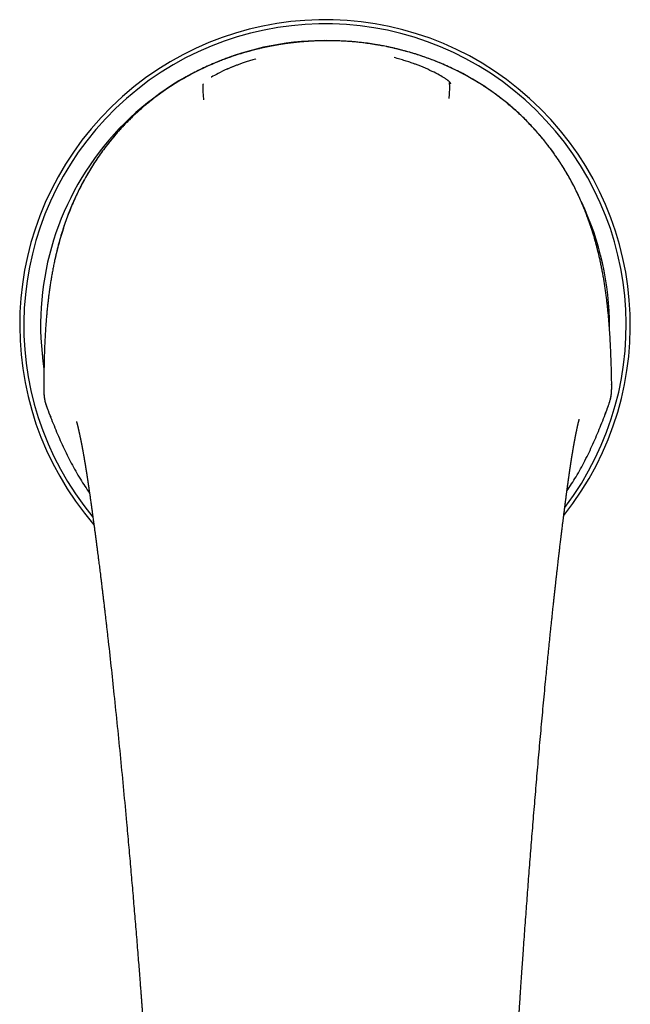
# Model space of a CAD drawing. Header units: millimetres. Extents: x 8 to 722, y 12 to 747.
# Tile 2 of 36: x 292 to 346, y 306 to 392. Entities that reach past the tile are written whole.
import ezdxf

# ---------------------------------------------------------------- set-up
doc = ezdxf.new("R2010")
doc.units = ezdxf.units.MM

msp = doc.modelspace()

# ---------------------------------------------------------------- linework, layer by layer
at = {"color": 7, "linetype": 'Continuous', "lineweight": 30}
for p, q in [((295.4, 371.251), (295.4, 371.251)), ((343.342, 371.49), (343.338, 371.489)), ((294.66, 366.048), (294.66, 366.041)), ((294.45, 360.617), (294.444, 360.161)), ((344.408, 360.41), (344.397, 360.866)), ((344.408, 360.41), (344.407, 360.416)), ((344.41, 360.324), (344.408, 360.416)), ((294.444, 360.167), (294.443, 360.076)), ((294.445, 360.167), (294.444, 360.161)), ((294.823, 358.045), (294.896, 357.856)), ((294.823, 358.045), (294.823, 358.045)), ((294.899, 357.858), (295.055, 357.458)), ((343.822, 357.696), (343.976, 358.102)), ((343.98, 358.101), (344.05, 358.29))]:
    msp.add_line(p, q, dxfattribs=at)
at = {"color": 7, "linetype": 'Continuous', "lineweight": 30, "flags": 128}
msp.add_lwpolyline([(320.383, 390.563), (319.813, 390.584), (319.285, 390.592)], dxfattribs=at)
at = {"color": 7, "linetype": 'Continuous', "lineweight": 30}
for radius, start, end in [(26.861, 321.45449, 220.81102), (26.5, 322.76023, 219.58996), (25.022, 90.0651, 188.83861), (25.022, 359.60509, 25.65614)]:
    msp.add_arc((319.186, 365.569), radius, start, end, dxfattribs=at)
for points, knots in [([(319.275, 390.583), (318.809, 390.574), (317.879, 390.556), (316.491, 390.436), (315.117, 390.247), (313.757, 389.984), (312.41, 389.646), (311.082, 389.235), (309.778, 388.753), (308.503, 388.198), (307.264, 387.573), (306.061, 386.876), (304.899, 386.107), (303.783, 385.268), (302.721, 384.365), (301.72, 383.402), (300.783, 382.382), (299.91, 381.307), (299.1, 380.178), (298.356, 379), (297.682, 377.78), (297.083, 376.525), (296.557, 375.243), (296.102, 373.935), (295.71, 372.605), (295.504, 371.703), (295.4, 371.251)], [0, 0, 0, 0, 0.041967, 0.083678, 0.125236, 0.166746, 0.208316, 0.250052, 0.291795, 0.333435, 0.375037, 0.416672, 0.45842, 0.500366, 0.542218, 0.583809, 0.625276, 0.666752, 0.708367, 0.750245, 0.792106, 0.833732, 0.875243, 0.916738, 0.958301, 1, 1, 1, 1]), ([(319.042, 390.576), (318.974, 390.575), (318.762, 390.573), (318.413, 390.562), (317.998, 390.544), (317.594, 390.519), (317.203, 390.49), (316.83, 390.456), (316.475, 390.419), (316.138, 390.379), (315.811, 390.336), (315.494, 390.29), (315.176, 390.241), (314.857, 390.186), (314.539, 390.128), (314.234, 390.068), (313.94, 390.007), (313.659, 389.945), (313.39, 389.883), (313.133, 389.82), (312.896, 389.76), (312.678, 389.702), (312.478, 389.648), (312.288, 389.594), (312.107, 389.542), (311.879, 389.474), (311.6, 389.388), (311.246, 389.274), (310.871, 389.146), (310.475, 389.004), (310.047, 388.842), (309.588, 388.659), (309.099, 388.451), (308.61, 388.232), (308.125, 388), (307.642, 387.756), (307.165, 387.502), (306.707, 387.244), (306.268, 386.984), (305.846, 386.722), (305.429, 386.451), (305.018, 386.171), (304.612, 385.881), (304.2, 385.574), (303.782, 385.247), (303.361, 384.902), (302.949, 384.547), (302.546, 384.184), (302.154, 383.812), (301.771, 383.431), (301.409, 383.054), (301.071, 382.684), (300.756, 382.325), (300.454, 381.967), (300.165, 381.61), (299.889, 381.253), (299.65, 380.932), (299.444, 380.646), (299.269, 380.396), (299.121, 380.179), (298.995, 379.99), (298.887, 379.826), (298.774, 379.649), (298.654, 379.459), (298.528, 379.254), (298.396, 379.036), (298.26, 378.804), (298.12, 378.559), (297.977, 378.301), (297.831, 378.029), (297.691, 377.761), (297.558, 377.498), (297.432, 377.241), (297.305, 376.974), (297.177, 376.697), (297.05, 376.411), (296.925, 376.12), (296.802, 375.826), (296.683, 375.528), (296.565, 375.221), (296.447, 374.905), (296.332, 374.579), (296.217, 374.244), (296.105, 373.9), (295.995, 373.546), (295.888, 373.182), (295.783, 372.811), (295.682, 372.433), (295.586, 372.047), (295.507, 371.717), (295.462, 371.515), (295.447, 371.446)], [0, 0, 0, 0, 0.006275, 0.019259, 0.031888, 0.044167, 0.0561, 0.06769, 0.078308, 0.088627, 0.098649, 0.108377, 0.117812, 0.127998, 0.137824, 0.14729, 0.156398, 0.165148, 0.173542, 0.18158, 0.189261, 0.195842, 0.202136, 0.208145, 0.213868, 0.219311, 0.229859, 0.240479, 0.253203, 0.265995, 0.278856, 0.294898, 0.31105, 0.327317, 0.3437, 0.360126, 0.376553, 0.392986, 0.408058, 0.423142, 0.438243, 0.453364, 0.468508, 0.483683, 0.500274, 0.516841, 0.533356, 0.549829, 0.566268, 0.58268, 0.599064, 0.613865, 0.62838, 0.642616, 0.656577, 0.670268, 0.683693, 0.6931, 0.702374, 0.711516, 0.717091, 0.723066, 0.729444, 0.736224, 0.743562, 0.751324, 0.7595, 0.768076, 0.77705, 0.786424, 0.796195, 0.804622, 0.813325, 0.822304, 0.831558, 0.841089, 0.850896, 0.860398, 0.870149, 0.880148, 0.890398, 0.900899, 0.911653, 0.922662, 0.933928, 0.945451, 0.957235, 0.969063, 0.981147, 0.993487, 1, 1, 1, 1]), ([(343.342, 371.49), (343.249, 371.876), (343.066, 372.649), (342.73, 373.791), (342.349, 374.917), (341.917, 376.025), (341.432, 377.112), (340.894, 378.177), (340.3, 379.216), (339.654, 380.223), (338.96, 381.195), (338.219, 382.127), (337.432, 383.018), (336.599, 383.867), (335.721, 384.674), (334.748, 385.476), (333.678, 386.262), (332.512, 387.016), (331.306, 387.699), (330.063, 388.31), (328.784, 388.85), (327.473, 389.319), (326.139, 389.717), (324.788, 390.041), (323.426, 390.291), (322.052, 390.465), (320.667, 390.57), (319.74, 390.579), (319.275, 390.583)], [0, 0, 0, 0, 0.035767, 0.071455, 0.107093, 0.14272, 0.178385, 0.214144, 0.250065, 0.286011, 0.321794, 0.357472, 0.393104, 0.428753, 0.464481, 0.500354, 0.542201, 0.583813, 0.625309, 0.6668, 0.708393, 0.750187, 0.792018, 0.833612, 0.875088, 0.916567, 0.958166, 1, 1, 1, 1]), ([(343.338, 371.489), (343.314, 371.595), (343.266, 371.804), (343.192, 372.109), (343.117, 372.402), (343.043, 372.683), (342.969, 372.949), (342.897, 373.201), (342.827, 373.44), (342.758, 373.667), (342.689, 373.883), (342.623, 374.089), (342.558, 374.284), (342.496, 374.467), (342.436, 374.638), (342.38, 374.798), (342.326, 374.945), (342.24, 375.178), (342.117, 375.501), (341.949, 375.918), (341.772, 376.337), (341.572, 376.786), (341.349, 377.261), (341.1, 377.759), (340.84, 378.252), (340.568, 378.74), (340.284, 379.221), (339.992, 379.689), (339.695, 380.142), (339.393, 380.581), (339.082, 381.012), (338.761, 381.436), (338.431, 381.852), (338.091, 382.26), (337.743, 382.66), (337.379, 383.058), (337, 383.454), (336.605, 383.846), (336.2, 384.228), (335.786, 384.601), (335.362, 384.964), (334.935, 385.312), (334.506, 385.644), (334.077, 385.961), (333.641, 386.268), (333.2, 386.565), (332.752, 386.851), (332.298, 387.126), (331.838, 387.391), (331.365, 387.65), (330.879, 387.902), (330.379, 388.146), (329.874, 388.379), (329.363, 388.6), (328.847, 388.809), (328.314, 389.012), (327.763, 389.207), (327.194, 389.394), (326.622, 389.567), (326.138, 389.702), (325.746, 389.803), (325.449, 389.876), (325.158, 389.944), (324.873, 390.007), (324.595, 390.065), (324.369, 390.109), (324.194, 390.142), (324.068, 390.166), (323.941, 390.188), (323.809, 390.211), (323.667, 390.235), (323.511, 390.26), (323.348, 390.286), (323.177, 390.311), (323, 390.336), (322.811, 390.362), (322.612, 390.387), (322.4, 390.412), (322.178, 390.436), (321.944, 390.46), (321.699, 390.482), (321.442, 390.503), (321.174, 390.522), (320.894, 390.539), (320.608, 390.554), (320.317, 390.565), (320.021, 390.573), (319.715, 390.578), (319.465, 390.58), (319.317, 390.579), (319.275, 390.579)], [0, 0, 0, 0, 0.009811, 0.01925, 0.028318, 0.037016, 0.045345, 0.053167, 0.060634, 0.067748, 0.074509, 0.081044, 0.087212, 0.093015, 0.098451, 0.103522, 0.108227, 0.112573, 0.125866, 0.139341, 0.152999, 0.166845, 0.183521, 0.200225, 0.216946, 0.233692, 0.250476, 0.267272, 0.283271, 0.29924, 0.315189, 0.331125, 0.347055, 0.362983, 0.378906, 0.394827, 0.411506, 0.428195, 0.444894, 0.461609, 0.478347, 0.495115, 0.511156, 0.527169, 0.543147, 0.559099, 0.575033, 0.590958, 0.606879, 0.622801, 0.639475, 0.65615, 0.672832, 0.689526, 0.706234, 0.722963, 0.740878, 0.75884, 0.776782, 0.794678, 0.804033, 0.813227, 0.822195, 0.830938, 0.839457, 0.847754, 0.851658, 0.855511, 0.859314, 0.863244, 0.867568, 0.872289, 0.877406, 0.882446, 0.88782, 0.893528, 0.89957, 0.905948, 0.912662, 0.919712, 0.927101, 0.934829, 0.942897, 0.951308, 0.960063, 0.968635, 0.977517, 0.986712, 0.996221, 1, 1, 1, 1]), ([(313.112, 388.985), (313.098, 388.981), (313.011, 388.957), (312.854, 388.91), (312.645, 388.845), (312.447, 388.782), (312.258, 388.72), (312.08, 388.659), (311.913, 388.601), (311.757, 388.545), (311.611, 388.492), (311.477, 388.442), (311.353, 388.395), (311.24, 388.352), (311.136, 388.311), (311.038, 388.272), (310.943, 388.234), (310.836, 388.189), (310.728, 388.144), (310.652, 388.111), (310.619, 388.097)], [0, 0, 0, 0, 0.015899, 0.098936, 0.17881, 0.255327, 0.328335, 0.397717, 0.463392, 0.525306, 0.583425, 0.637735, 0.688232, 0.734923, 0.777822, 0.818687, 0.858989, 0.898738, 0.957087, 1, 1, 1, 1]), ([(327.099, 388.525), (327.094, 388.527), (327.015, 388.557), (326.868, 388.609), (326.657, 388.682), (326.448, 388.752), (326.229, 388.822), (326.002, 388.892), (325.766, 388.961), (325.521, 389.03), (325.353, 389.074), (325.269, 389.097)], [0, 0, 0, 0, 0.009102, 0.1353523, 0.2473604, 0.3629857, 0.4823522, 0.6055941, 0.7328523, 0.8642721, 1, 1, 1, 1]), ([(310.634, 388.101), (310.608, 388.09), (310.292, 387.962), (309.789, 387.71), (309.324, 387.463), (309.177, 387.369), (309.167, 387.362)], [0, 0, 0, 0, 0.043039, 0.503828, 0.965227, 1, 1, 1, 1]), ([(329.818, 387.21), (329.812, 387.214), (329.717, 387.284), (329.407, 387.475), (328.814, 387.798), (328.037, 388.155), (327.445, 388.407), (327.112, 388.52), (327.09, 388.528)], [0, 0, 0, 0, 0.015616, 0.256013, 0.496724, 0.738811, 0.982839, 1, 1, 1, 1]), ([(330.256, 386.786), (330.256, 386.787), (330.253, 386.795), (330.247, 386.808), (330.238, 386.825), (330.231, 386.839), (330.224, 386.85), (330.217, 386.863), (330.207, 386.877), (330.194, 386.895), (330.177, 386.916), (330.158, 386.938), (330.137, 386.961), (330.116, 386.981), (330.093, 387.003), (330.066, 387.027), (330.033, 387.055), (329.996, 387.085), (329.955, 387.117), (329.918, 387.144), (329.886, 387.167), (329.868, 387.18), (329.858, 387.187), (329.857, 387.188)], [0, 0, 0, 0, 0.005473, 0.038685, 0.067814, 0.092859, 0.113826, 0.132476, 0.17085, 0.214992, 0.264897, 0.33228, 0.394389, 0.451383, 0.506308, 0.583382, 0.660193, 0.740561, 0.82439, 0.907926, 0.949914, 0.991546, 1, 1, 1, 1]), ([(308.457, 386.785), (308.455, 386.772), (308.45, 386.746), (308.439, 386.648), (308.431, 386.511), (308.429, 386.336), (308.44, 386.128), (308.457, 385.898), (308.477, 385.652), (308.486, 385.478), (308.491, 385.392)], [0, 0, 0, 0, 0.125519, 0.251921, 0.378719, 0.505253, 0.630846, 0.755386, 0.878676, 1, 1, 1, 1]), ([(330.11, 385.5), (330.117, 385.585), (330.131, 385.758), (330.146, 386.004), (330.156, 386.235), (330.162, 386.443), (330.16, 386.618), (330.15, 386.755), (330.138, 386.854), (330.133, 386.88), (330.13, 386.892)], [0, 0, 0, 0, 0.121268, 0.244496, 0.368778, 0.493884, 0.620169, 0.747211, 0.874068, 1, 1, 1, 1]), ([(295.4, 371.251), (295.37, 371.109), (295.31, 370.827), (295.228, 370.403), (295.151, 369.981), (295.08, 369.559), (295.014, 369.139), (294.953, 368.721), (294.898, 368.315), (294.849, 367.923), (294.805, 367.543), (294.764, 367.165), (294.726, 366.789), (294.691, 366.413), (294.671, 366.165), (294.66, 366.041)], [0, 0, 0, 0, 0.080816, 0.161266, 0.241416, 0.321331, 0.401074, 0.480709, 0.5603, 0.633272, 0.706307, 0.779451, 0.852751, 0.926252, 1, 1, 1, 1]), ([(344.133, 366.287), (344.12, 366.423), (344.095, 366.693), (344.052, 367.102), (344.007, 367.513), (343.957, 367.926), (343.903, 368.34), (343.845, 368.756), (343.784, 369.161), (343.72, 369.557), (343.654, 369.941), (343.583, 370.327), (343.508, 370.714), (343.428, 371.102), (343.37, 371.36), (343.342, 371.49)], [0, 0, 0, 0, 0.080439, 0.160589, 0.240509, 0.320259, 0.3999, 0.479491, 0.559096, 0.632134, 0.705284, 0.778596, 0.852119, 0.925904, 1, 1, 1, 1]), ([(294.66, 366.041), (294.656, 365.99), (294.647, 365.884), (294.635, 365.722), (294.622, 365.549), (294.609, 365.367), (294.596, 365.174), (294.583, 364.96), (294.569, 364.721), (294.554, 364.457), (294.54, 364.179), (294.528, 363.904), (294.517, 363.631), (294.506, 363.364), (294.497, 363.086), (294.488, 362.799), (294.48, 362.502), (294.472, 362.201), (294.466, 361.896), (294.46, 361.589), (294.455, 361.273), (294.45, 360.948), (294.447, 360.729), (294.446, 360.617)], [0, 0, 0, 0, 0.02831, 0.058402, 0.090279, 0.123942, 0.159394, 0.196637, 0.242835, 0.291528, 0.34272, 0.396417, 0.443945, 0.49328, 0.544426, 0.597384, 0.652156, 0.708743, 0.763761, 0.820396, 0.878647, 0.938515, 1, 1, 1, 1]), ([(344.402, 360.866), (344.396, 361.124), (344.384, 361.64), (344.361, 362.414), (344.333, 363.188), (344.298, 363.963), (344.254, 364.738), (344.201, 365.513), (344.156, 366.029), (344.133, 366.287)], [0, 0, 0, 0, 0.142597, 0.285272, 0.428023, 0.570856, 0.713782, 0.856821, 1, 1, 1, 1]), ([(344.046, 358.292), (344.057, 358.321), (344.08, 358.383), (344.116, 358.482), (344.154, 358.589), (344.194, 358.707), (344.234, 358.834), (344.274, 358.971), (344.311, 359.117), (344.345, 359.273), (344.371, 359.437), (344.39, 359.608), (344.402, 359.786), (344.408, 359.968), (344.409, 360.153), (344.407, 360.277), (344.406, 360.34)], [0, 0, 0, 0, 0.044132, 0.092826, 0.146142, 0.20408, 0.26658, 0.33351, 0.404668, 0.479796, 0.558696, 0.64134, 0.727411, 0.816391, 0.907562, 1, 1, 1, 1]), ([(344.05, 358.29), (344.079, 358.371), (344.139, 358.534), (344.223, 358.783), (344.298, 359.04), (344.355, 359.301), (344.39, 359.563), (344.408, 359.821), (344.413, 360.072), (344.41, 360.237), (344.409, 360.318)], [0, 0, 0, 0, 0.120784, 0.245745, 0.372784, 0.500276, 0.627442, 0.75389, 0.878584, 1, 1, 1, 1]), ([(294.444, 360.069), (294.443, 359.988), (294.442, 359.823), (294.45, 359.572), (294.47, 359.314), (294.507, 359.053), (294.568, 358.792), (294.644, 358.536), (294.731, 358.288), (294.793, 358.125), (294.823, 358.045)], [0, 0, 0, 0, 0.12141, 0.246089, 0.372524, 0.499682, 0.627151, 0.754168, 0.87914, 1, 1, 1, 1]), ([(294.447, 360.091), (294.446, 360.037), (294.445, 359.927), (294.447, 359.76), (294.453, 359.588), (294.465, 359.414), (294.484, 359.237), (294.512, 359.059), (294.55, 358.882), (294.597, 358.706), (294.651, 358.532), (294.709, 358.362), (294.768, 358.201), (294.808, 358.096), (294.827, 358.047)], [0, 0, 0, 0, 0.080304, 0.162606, 0.246406, 0.331231, 0.416656, 0.502337, 0.588171, 0.673959, 0.759201, 0.843315, 0.925667, 1, 1, 1, 1]), ([(294.896, 357.856), (295.093, 357.354), (295.488, 356.35), (296.137, 354.867), (296.852, 353.415), (297.618, 352.044), (298.196, 351.191), (298.471, 350.785)], [0, 0, 0, 0, 0.203732, 0.407421, 0.611119, 0.814797, 1, 1, 1, 1]), ([(340.474, 350.994), (340.745, 351.403), (341.315, 352.261), (342.067, 353.64), (342.768, 355.099), (343.402, 356.589), (343.787, 357.597), (343.979, 358.101)], [0, 0, 0, 0, 0.185203, 0.388881, 0.592579, 0.796268, 1, 1, 1, 1]), ([(297.321, 357.077), (297.321, 357.077), (297.321, 357.077), (297.322, 357.073), (297.325, 357.064), (297.328, 357.053), (297.332, 357.041), (297.336, 357.028), (297.34, 357.012), (297.346, 356.993), (297.352, 356.972), (297.358, 356.95), (297.363, 356.93), (297.369, 356.908), (297.375, 356.886), (297.381, 356.865), (297.387, 356.843), (297.394, 356.816), (297.401, 356.785), (297.41, 356.753), (297.419, 356.715), (297.43, 356.671), (297.443, 356.619), (297.455, 356.567), (297.467, 356.519), (297.478, 356.47), (297.491, 356.415), (297.505, 356.354), (297.52, 356.29), (297.535, 356.224), (297.55, 356.152), (297.568, 356.074), (297.583, 356.001), (297.598, 355.934), (297.611, 355.873), (297.623, 355.814), (297.634, 355.763), (297.643, 355.718), (297.652, 355.676), (297.661, 355.632), (297.67, 355.589), (297.678, 355.549), (297.685, 355.512), (297.692, 355.479), (297.698, 355.45), (297.703, 355.424), (297.708, 355.401), (297.713, 355.375), (297.719, 355.343), (297.727, 355.305), (297.734, 355.266), (297.743, 355.221), (297.753, 355.174), (297.762, 355.124), (297.77, 355.082), (297.777, 355.049), (297.781, 355.024), (297.785, 355.003), (297.79, 354.979), (297.796, 354.946), (297.804, 354.906), (297.813, 354.86), (297.822, 354.812), (297.83, 354.767), (297.838, 354.724), (297.846, 354.684), (297.855, 354.631), (297.867, 354.565), (297.882, 354.485), (297.897, 354.401), (297.914, 354.31), (297.931, 354.212), (297.949, 354.112), (297.963, 354.031), (297.974, 353.971), (297.98, 353.934), (297.986, 353.901), (297.992, 353.866), (297.999, 353.826), (298.007, 353.776), (298.017, 353.717), (298.029, 353.651), (298.04, 353.585), (298.05, 353.523), (298.06, 353.465), (298.069, 353.412), (298.077, 353.363), (298.084, 353.32), (298.09, 353.283), (298.095, 353.253), (298.1, 353.225), (298.105, 353.193), (298.111, 353.153), (298.119, 353.104), (298.128, 353.049), (298.138, 352.991), (298.147, 352.934), (298.157, 352.874), (298.166, 352.812), (298.176, 352.749), (298.186, 352.692), (298.193, 352.643), (298.2, 352.603), (298.205, 352.569), (298.21, 352.535), (298.216, 352.496), (298.224, 352.447), (298.233, 352.387), (298.244, 352.317), (298.256, 352.242), (298.268, 352.164), (298.279, 352.086), (298.291, 352.008), (298.303, 351.929), (298.315, 351.848), (298.328, 351.766), (298.34, 351.684), (298.352, 351.606), (298.362, 351.536), (298.371, 351.475), (298.379, 351.421), (298.386, 351.371), (298.394, 351.319), (298.402, 351.262), (298.411, 351.199), (298.422, 351.127), (298.435, 351.04), (298.449, 350.94), (298.465, 350.828), (298.482, 350.71), (298.502, 350.572), (298.525, 350.412), (298.551, 350.229), (298.573, 350.073), (298.59, 349.952), (298.601, 349.87), (298.611, 349.798), (298.62, 349.736), (298.627, 349.687), (298.632, 349.649), (298.636, 349.622), (298.639, 349.6), (298.641, 349.583), (298.644, 349.567), (298.646, 349.548), (298.65, 349.521), (298.655, 349.487), (298.66, 349.448), (298.666, 349.405), (298.675, 349.34), (298.688, 349.248), (298.705, 349.128), (298.722, 348.999), (298.745, 348.834), (298.772, 348.64), (298.802, 348.42), (298.83, 348.21), (298.857, 348.01), (298.883, 347.819), (298.908, 347.635), (298.931, 347.459), (298.949, 347.326), (298.962, 347.231), (298.969, 347.176), (298.976, 347.125), (298.981, 347.083), (298.986, 347.052), (298.988, 347.032), (298.99, 347.018), (298.992, 347.007), (298.993, 346.994), (298.996, 346.973), (299, 346.942), (299.006, 346.899), (299.013, 346.847), (299.021, 346.786), (299.03, 346.719), (299.043, 346.614), (299.061, 346.479), (299.084, 346.305), (299.107, 346.129), (299.13, 345.951), (299.152, 345.777), (299.174, 345.61), (299.195, 345.447), (299.215, 345.292), (299.234, 345.138), (299.258, 344.955), (299.285, 344.737), (299.318, 344.482), (299.351, 344.216), (299.386, 343.937), (299.421, 343.648), (299.46, 343.336), (299.501, 343.003), (299.544, 342.647), (299.589, 342.276), (299.635, 341.892), (299.682, 341.494), (299.731, 341.082), (299.78, 340.668), (299.828, 340.254), (299.876, 339.839), (299.925, 339.413), (299.975, 338.975), (300.026, 338.526), (300.155, 337.391), (300.356, 335.576), (300.634, 332.973), (300.913, 330.263), (301.193, 327.445), (301.463, 324.634), (301.669, 322.433), (301.814, 320.843), (301.902, 319.865), (301.989, 318.896), (302.073, 317.938), (302.156, 316.995), (302.236, 316.067), (302.314, 315.155), (302.39, 314.252), (302.466, 313.345), (302.542, 312.432), (302.617, 311.514), (302.691, 310.607), (302.76, 309.747), (302.825, 308.931), (302.872, 308.335), (302.904, 307.921), (302.922, 307.692), (302.939, 307.471), (302.955, 307.258), (302.971, 307.052), (302.987, 306.85), (303.002, 306.655), (303.016, 306.47), (303.03, 306.295), (303.042, 306.13), (303.055, 305.967), (303.067, 305.807), (303.079, 305.651), (303.089, 305.51), (303.098, 305.395), (303.105, 305.303), (303.11, 305.233), (303.115, 305.167), (303.12, 305.102), (303.126, 305.032), (303.132, 304.947), (303.14, 304.846), (303.148, 304.727), (303.158, 304.596), (303.17, 304.437), (303.184, 304.251), (303.2, 304.037), (303.217, 303.812), (303.234, 303.576), (303.252, 303.33), (303.271, 303.077), (303.29, 302.82), (303.309, 302.558), (303.329, 302.286), (303.349, 302.005), (303.371, 301.702), (303.394, 301.377), (303.419, 301.032), (303.444, 300.68), (303.469, 300.323), (303.495, 299.96), (303.52, 299.592), (303.546, 299.219), (303.578, 298.763), (303.615, 298.221), (303.658, 297.59), (303.702, 296.946), (303.746, 296.289), (303.79, 295.622), (303.834, 294.946), (303.878, 294.26), (303.923, 293.561), (303.966, 292.872), (304.009, 292.194), (304.05, 291.526), (304.091, 290.848), (304.127, 290.247), (304.158, 289.731), (304.183, 289.308), (304.207, 288.896), (304.231, 288.494), (304.253, 288.104), (304.275, 287.726), (304.296, 287.358), (304.316, 287.002), (304.335, 286.657), (304.353, 286.325), (304.371, 286.005), (304.387, 285.699), (304.403, 285.403), (304.418, 285.116), (304.434, 284.838), (304.451, 284.569), (304.47, 284.312), (304.491, 284.065), (304.514, 283.832), (304.539, 283.61), (304.566, 283.401), (304.594, 283.203), (304.62, 283.041), (304.642, 282.914), (304.659, 282.823), (304.674, 282.743), (304.688, 282.674), (304.699, 282.616), (304.709, 282.569), (304.716, 282.538), (304.72, 282.519), (304.722, 282.509), (304.725, 282.496), (304.729, 282.477), (304.735, 282.45), (304.743, 282.417), (304.754, 282.369), (304.77, 282.302), (304.791, 282.214), (304.817, 282.113), (304.848, 281.998), (304.885, 281.87), (304.927, 281.73), (304.976, 281.58), (305.029, 281.428), (305.087, 281.269), (305.15, 281.108), (305.218, 280.947), (305.287, 280.793), (305.36, 280.638), (305.436, 280.483), (305.517, 280.33), (305.597, 280.187), (305.674, 280.054), (305.749, 279.931), (305.818, 279.822), (305.88, 279.727), (305.939, 279.64), (306.001, 279.55), (306.07, 279.453), (306.147, 279.35), (306.231, 279.24), (306.324, 279.124), (306.425, 279.001), (306.536, 278.872), (306.658, 278.736), (306.791, 278.593), (306.936, 278.447), (307.091, 278.296), (307.258, 278.141), (307.437, 277.984), (307.621, 277.83), (307.81, 277.68), (308.001, 277.535), (308.203, 277.39), (308.415, 277.244), (308.637, 277.099), (308.867, 276.956), (309.107, 276.815), (309.357, 276.676), (309.619, 276.537), (309.894, 276.401), (310.182, 276.266), (310.48, 276.134), (310.79, 276.007), (311.109, 275.884), (311.436, 275.766), (311.773, 275.653), (312.119, 275.546), (312.469, 275.446), (312.824, 275.353), (313.181, 275.266), (313.547, 275.186), (313.922, 275.111), (314.307, 275.042), (314.692, 274.981), (315.077, 274.928), (315.463, 274.881), (315.856, 274.84), (316.257, 274.806), (316.681, 274.776), (317.128, 274.752), (317.6, 274.733), (318.08, 274.722), (318.569, 274.716), (319.065, 274.714), (319.494, 274.715), (319.757, 274.716), (319.852, 274.717)], [0, 0, 0, 0, 0.000266, 0.0009, 0.001515, 0.002115, 0.002591, 0.003053, 0.003543, 0.004133, 0.004731, 0.005272, 0.005716, 0.006199, 0.006718, 0.007109, 0.007524, 0.008008, 0.008605, 0.009217, 0.009728, 0.010551, 0.01142, 0.01224, 0.012938, 0.01362, 0.01441, 0.015364, 0.016235, 0.017068, 0.018124, 0.019162, 0.02024, 0.021008, 0.02182, 0.022603, 0.023299, 0.023768, 0.024327, 0.024902, 0.025441, 0.025944, 0.026409, 0.026825, 0.027188, 0.027496, 0.027762, 0.028051, 0.02845, 0.028947, 0.029441, 0.029904, 0.030579, 0.031179, 0.031694, 0.032111, 0.032371, 0.032583, 0.032867, 0.033251, 0.033745, 0.034326, 0.034892, 0.035427, 0.03593, 0.036402, 0.036845, 0.0378, 0.038715, 0.039668, 0.040715, 0.041879, 0.043044, 0.044156, 0.044661, 0.045086, 0.045431, 0.045802, 0.046255, 0.046791, 0.047518, 0.048265, 0.049014, 0.049765, 0.050364, 0.050963, 0.051528, 0.052014, 0.052423, 0.052753, 0.053024, 0.053359, 0.053809, 0.054358, 0.054999, 0.055648, 0.056283, 0.056904, 0.05763, 0.058335, 0.058984, 0.059526, 0.05996, 0.060288, 0.060647, 0.061082, 0.061594, 0.062269, 0.063044, 0.063886, 0.064734, 0.065585, 0.066441, 0.067301, 0.068166, 0.069075, 0.06999, 0.070857, 0.071616, 0.072269, 0.072814, 0.073369, 0.073917, 0.07451, 0.075195, 0.075975, 0.076851, 0.077997, 0.079213, 0.080487, 0.08182, 0.083688, 0.085659, 0.087735, 0.088715, 0.089596, 0.090371, 0.09104, 0.091604, 0.09196, 0.092255, 0.092491, 0.092666, 0.092797, 0.093004, 0.093289, 0.093663, 0.094098, 0.094557, 0.095042, 0.096213, 0.09751, 0.098927, 0.10036, 0.102834, 0.105199, 0.107456, 0.109605, 0.111655, 0.113625, 0.115515, 0.117325, 0.117943, 0.118551, 0.119114, 0.119568, 0.119913, 0.120107, 0.120233, 0.12034, 0.12048, 0.120651, 0.121019, 0.121481, 0.122037, 0.122686, 0.12343, 0.124222, 0.126043, 0.127798, 0.129803, 0.131714, 0.133533, 0.135378, 0.137116, 0.138748, 0.14037, 0.142048, 0.144649, 0.147375, 0.150225, 0.1532, 0.1563, 0.159524, 0.163183, 0.166991, 0.170947, 0.175051, 0.179303, 0.183704, 0.188252, 0.192552, 0.196976, 0.201525, 0.206198, 0.210996, 0.215918, 0.242525, 0.269073, 0.299169, 0.329189, 0.359132, 0.388999, 0.399493, 0.409915, 0.420229, 0.430435, 0.440532, 0.450344, 0.460051, 0.469653, 0.479152, 0.489029, 0.498792, 0.508438, 0.517969, 0.526261, 0.534464, 0.537002, 0.539449, 0.5418, 0.544055, 0.546214, 0.548399, 0.550477, 0.552447, 0.554309, 0.556063, 0.557709, 0.559511, 0.561164, 0.562667, 0.56402, 0.564839, 0.565591, 0.566277, 0.566928, 0.567668, 0.568511, 0.569634, 0.5709, 0.572307, 0.573807, 0.57597, 0.578247, 0.580639, 0.583146, 0.585769, 0.588506, 0.591192, 0.59398, 0.59687, 0.599863, 0.602958, 0.606533, 0.610217, 0.61396, 0.61776, 0.621616, 0.625528, 0.629497, 0.633522, 0.640079, 0.646779, 0.653624, 0.660614, 0.667747, 0.674893, 0.682178, 0.689602, 0.697164, 0.704144, 0.711238, 0.718446, 0.725767, 0.730382, 0.734883, 0.739264, 0.743525, 0.747667, 0.751689, 0.755591, 0.759375, 0.763039, 0.766586, 0.769955, 0.773211, 0.776354, 0.779384, 0.782354, 0.785207, 0.787943, 0.790562, 0.793064, 0.795409, 0.797641, 0.799759, 0.801763, 0.802852, 0.803839, 0.804705, 0.80545, 0.806074, 0.806576, 0.806957, 0.807086, 0.807192, 0.8073, 0.807505, 0.80781, 0.808168, 0.808565, 0.80939, 0.810343, 0.811424, 0.81269, 0.814096, 0.815641, 0.817326, 0.819062, 0.820746, 0.822663, 0.824506, 0.826277, 0.827975, 0.8299, 0.831721, 0.833439, 0.835053, 0.836563, 0.83797, 0.839092, 0.840148, 0.841277, 0.84252, 0.843877, 0.845321, 0.846875, 0.848538, 0.850311, 0.852233, 0.85427, 0.856419, 0.858682, 0.861057, 0.863546, 0.866148, 0.868562, 0.871065, 0.873658, 0.876341, 0.879112, 0.881919, 0.884812, 0.887792, 0.890858, 0.894069, 0.897371, 0.900763, 0.904245, 0.907818, 0.911414, 0.915097, 0.918866, 0.922719, 0.926459, 0.930277, 0.934173, 0.938147, 0.9422, 0.946331, 0.950298, 0.954335, 0.95844, 0.962615, 0.966858, 0.971675, 0.976578, 0.981567, 0.986641, 0.991801, 0.997046, 1, 1, 1, 1]), ([(319.852, 274.717), (319.994, 274.717), (320.328, 274.719), (320.848, 274.724), (321.41, 274.734), (321.923, 274.749), (322.388, 274.769), (322.806, 274.793), (323.217, 274.822), (323.621, 274.857), (324.033, 274.9), (324.452, 274.951), (324.877, 275.012), (325.292, 275.08), (325.698, 275.154), (326.094, 275.236), (326.48, 275.324), (326.855, 275.418), (327.223, 275.518), (327.583, 275.625), (327.934, 275.738), (328.275, 275.856), (328.604, 275.979), (328.921, 276.105), (329.225, 276.235), (329.517, 276.367), (329.798, 276.502), (330.069, 276.641), (330.332, 276.783), (330.585, 276.927), (330.827, 277.074), (331.058, 277.221), (331.277, 277.368), (331.485, 277.514), (331.681, 277.659), (331.868, 277.803), (332.052, 277.952), (332.233, 278.107), (332.411, 278.266), (332.576, 278.422), (332.729, 278.574), (332.871, 278.721), (333.001, 278.863), (333.121, 278.998), (333.23, 279.128), (333.328, 279.248), (333.414, 279.358), (333.489, 279.458), (333.558, 279.552), (333.621, 279.64), (333.678, 279.722), (333.73, 279.8), (333.78, 279.876), (333.84, 279.969), (333.91, 280.082), (333.99, 280.219), (334.074, 280.367), (334.159, 280.528), (334.246, 280.701), (334.334, 280.887), (334.413, 281.069), (334.486, 281.246), (334.551, 281.416), (334.614, 281.593), (334.67, 281.761), (334.716, 281.911), (334.753, 282.039), (334.785, 282.157), (334.814, 282.267), (334.838, 282.367), (334.859, 282.457), (334.877, 282.535), (334.889, 282.592), (334.897, 282.629), (334.901, 282.648), (334.904, 282.66), (334.906, 282.671), (334.908, 282.683), (334.913, 282.704), (334.919, 282.738), (334.929, 282.785), (334.94, 282.843), (334.952, 282.911), (334.968, 282.997), (334.986, 283.102), (335.005, 283.225), (335.024, 283.354), (335.042, 283.489), (335.06, 283.628), (335.077, 283.773), (335.094, 283.944), (335.113, 284.143), (335.131, 284.371), (335.147, 284.609), (335.161, 284.857), (335.174, 285.114), (335.186, 285.378), (335.198, 285.65), (335.21, 285.932), (335.223, 286.237), (335.238, 286.566), (335.254, 286.92), (335.271, 287.287), (335.289, 287.666), (335.307, 288.057), (335.326, 288.461), (335.346, 288.877), (335.366, 289.273), (335.384, 289.649), (335.401, 290.002), (335.419, 290.359), (335.437, 290.717), (335.455, 291.072), (335.473, 291.425), (335.491, 291.775), (335.515, 292.24), (335.545, 292.817), (335.581, 293.502), (335.617, 294.176), (335.653, 294.838), (335.689, 295.483), (335.724, 296.114), (335.759, 296.728), (335.793, 297.332), (335.827, 297.923), (335.861, 298.503), (335.894, 299.071), (335.927, 299.628), (335.956, 300.107), (335.981, 300.512), (336.001, 300.844), (336.021, 301.172), (336.041, 301.493), (336.061, 301.823), (336.082, 302.157), (336.103, 302.494), (336.123, 302.818), (336.143, 303.127), (336.161, 303.423), (336.179, 303.704), (336.195, 303.953), (336.209, 304.171), (336.221, 304.36), (336.233, 304.54), (336.243, 304.7), (336.252, 304.84), (336.26, 304.957), (336.267, 305.063), (336.273, 305.153), (336.278, 305.228), (336.282, 305.292), (336.286, 305.352), (336.29, 305.415), (336.294, 305.483), (336.3, 305.572), (336.308, 305.685), (336.317, 305.826), (336.327, 305.973), (336.337, 306.128), (336.348, 306.288), (336.359, 306.458), (336.371, 306.64), (336.384, 306.833), (336.398, 307.043), (336.413, 307.272), (336.43, 307.519), (336.448, 307.779), (336.466, 308.053), (336.485, 308.336), (336.505, 308.625), (336.537, 309.088), (336.581, 309.726), (336.642, 310.595), (336.708, 311.527), (336.78, 312.523), (336.851, 313.505), (336.923, 314.471), (336.994, 315.422), (337.066, 316.384), (337.141, 317.356), (337.217, 318.339), (337.295, 319.333), (337.375, 320.338), (337.487, 321.724), (337.632, 323.488), (337.812, 325.629), (337.998, 327.774), (338.19, 329.922), (338.388, 332.074), (338.569, 333.985), (338.731, 335.654), (338.841, 336.753), (338.919, 337.528), (338.965, 337.976), (339.01, 338.422), (339.056, 338.862), (339.101, 339.296), (339.146, 339.723), (339.19, 340.143), (339.233, 340.552), (339.276, 340.949), (339.317, 341.332), (339.357, 341.702), (339.396, 342.058), (339.434, 342.403), (339.471, 342.74), (339.507, 343.067), (339.543, 343.384), (339.577, 343.691), (339.611, 343.985), (339.643, 344.268), (339.674, 344.54), (339.701, 344.771), (339.723, 344.965), (339.742, 345.124), (339.76, 345.277), (339.777, 345.426), (339.795, 345.575), (339.814, 345.738), (339.836, 345.92), (339.86, 346.125), (339.886, 346.342), (339.907, 346.516), (339.922, 346.644), (339.932, 346.722), (339.941, 346.8), (339.951, 346.88), (339.96, 346.957), (339.969, 347.027), (339.976, 347.088), (339.983, 347.138), (339.987, 347.178), (339.991, 347.205), (339.993, 347.223), (339.995, 347.238), (339.997, 347.26), (340.001, 347.292), (340.007, 347.335), (340.013, 347.387), (340.02, 347.444), (340.027, 347.503), (340.035, 347.563), (340.042, 347.623), (340.05, 347.685), (340.063, 347.794), (340.083, 347.953), (340.106, 348.141), (340.128, 348.312), (340.147, 348.465), (340.167, 348.624), (340.188, 348.789), (340.209, 348.96), (340.232, 349.135), (340.25, 349.275), (340.263, 349.378), (340.271, 349.44), (340.278, 349.498), (340.285, 349.554), (340.292, 349.607), (340.299, 349.656), (340.304, 349.701), (340.309, 349.737), (340.312, 349.763), (340.315, 349.78), (340.317, 349.796), (340.319, 349.813), (340.322, 349.836), (340.325, 349.864), (340.331, 349.905), (340.338, 349.96), (340.347, 350.032), (340.358, 350.116), (340.37, 350.209), (340.383, 350.308), (340.399, 350.426), (340.416, 350.557), (340.435, 350.702), (340.453, 350.836), (340.469, 350.959), (340.484, 351.072), (340.499, 351.179), (340.512, 351.278), (340.524, 351.367), (340.534, 351.438), (340.541, 351.495), (340.547, 351.539), (340.553, 351.58), (340.559, 351.624), (340.566, 351.675), (340.574, 351.734), (340.584, 351.802), (340.594, 351.876), (340.605, 351.957), (340.616, 352.038), (340.628, 352.123), (340.641, 352.21), (340.653, 352.3), (340.666, 352.389), (340.679, 352.477), (340.691, 352.56), (340.701, 352.635), (340.711, 352.699), (340.718, 352.746), (340.723, 352.78), (340.727, 352.807), (340.731, 352.837), (340.736, 352.874), (340.743, 352.916), (340.75, 352.964), (340.758, 353.018), (340.766, 353.075), (340.775, 353.135), (340.785, 353.196), (340.794, 353.259), (340.803, 353.318), (340.811, 353.37), (340.817, 353.412), (340.823, 353.446), (340.828, 353.479), (340.833, 353.516), (340.841, 353.562), (340.849, 353.615), (340.858, 353.672), (340.867, 353.732), (340.877, 353.793), (340.887, 353.855), (340.896, 353.916), (340.906, 353.974), (340.914, 354.027), (340.922, 354.072), (340.928, 354.11), (340.934, 354.146), (340.941, 354.189), (340.95, 354.243), (340.96, 354.305), (340.971, 354.371), (340.982, 354.437), (340.993, 354.502), (341.005, 354.574), (341.018, 354.649), (341.031, 354.729), (341.045, 354.809), (341.057, 354.875), (341.066, 354.929), (341.074, 354.971), (341.082, 355.016), (341.09, 355.063), (341.098, 355.11), (341.106, 355.153), (341.112, 355.186), (341.116, 355.211), (341.12, 355.229), (341.123, 355.246), (341.126, 355.265), (341.131, 355.288), (341.137, 355.321), (341.145, 355.365), (341.155, 355.42), (341.165, 355.474), (341.174, 355.524), (341.182, 355.566), (341.188, 355.599), (341.193, 355.624), (341.197, 355.646), (341.201, 355.668), (341.206, 355.694), (341.213, 355.727), (341.22, 355.767), (341.229, 355.814), (341.239, 355.864), (341.249, 355.915), (341.258, 355.961), (341.267, 356.007), (341.277, 356.054), (341.287, 356.107), (341.298, 356.16), (341.312, 356.229), (341.329, 356.313), (341.351, 356.414), (341.368, 356.496), (341.382, 356.562), (341.393, 356.612), (341.404, 356.659), (341.413, 356.701), (341.421, 356.735), (341.428, 356.767), (341.435, 356.799), (341.443, 356.832), (341.451, 356.867), (341.459, 356.9), (341.466, 356.932), (341.474, 356.963), (341.482, 356.995), (341.489, 357.024), (341.495, 357.05), (341.501, 357.072), (341.506, 357.091), (341.51, 357.11), (341.516, 357.13), (341.521, 357.152), (341.527, 357.174), (341.534, 357.199), (341.541, 357.223), (341.546, 357.243), (341.551, 357.259), (341.555, 357.273), (341.558, 357.285), (341.561, 357.293), (341.562, 357.298), (341.562, 357.298), (341.562, 357.298)], [0, 0, 0, 0, 0.004438, 0.010384, 0.01622, 0.021945, 0.026366, 0.030717, 0.034999, 0.039212, 0.043357, 0.047901, 0.052359, 0.05673, 0.061014, 0.065211, 0.069321, 0.073345, 0.077284, 0.081206, 0.08504, 0.088786, 0.092443, 0.096009, 0.099424, 0.102751, 0.105991, 0.109144, 0.112265, 0.115297, 0.118238, 0.121092, 0.123856, 0.126485, 0.129028, 0.131484, 0.133854, 0.13645, 0.138934, 0.141305, 0.143564, 0.14571, 0.147707, 0.149596, 0.151375, 0.153044, 0.154441, 0.155751, 0.156974, 0.158108, 0.159155, 0.160114, 0.161044, 0.162032, 0.163572, 0.165235, 0.167021, 0.168931, 0.170965, 0.173122, 0.175402, 0.177242, 0.179155, 0.181141, 0.183189, 0.184716, 0.186123, 0.18741, 0.188578, 0.189696, 0.190677, 0.19152, 0.192227, 0.192522, 0.192716, 0.192819, 0.192926, 0.193057, 0.19321, 0.193618, 0.194133, 0.194755, 0.195484, 0.19632, 0.19754, 0.19887, 0.200254, 0.201692, 0.203183, 0.204727, 0.206323, 0.208647, 0.211073, 0.213603, 0.216236, 0.218973, 0.221762, 0.22465, 0.227638, 0.230726, 0.234357, 0.238117, 0.242007, 0.246029, 0.250182, 0.254468, 0.258885, 0.263434, 0.267101, 0.270849, 0.274668, 0.278476, 0.282252, 0.285999, 0.289714, 0.293399, 0.300809, 0.308091, 0.315246, 0.322273, 0.329174, 0.335826, 0.342356, 0.348763, 0.355047, 0.361208, 0.367245, 0.37316, 0.378952, 0.382529, 0.386058, 0.389538, 0.392969, 0.396311, 0.400041, 0.403624, 0.40706, 0.410349, 0.41349, 0.416484, 0.419331, 0.421423, 0.423427, 0.425345, 0.427175, 0.428541, 0.42979, 0.430914, 0.431913, 0.432661, 0.43332, 0.433929, 0.434591, 0.435313, 0.436093, 0.437439, 0.438929, 0.440565, 0.442149, 0.443849, 0.445664, 0.447596, 0.449643, 0.451807, 0.454299, 0.456929, 0.459697, 0.462603, 0.465642, 0.468726, 0.471822, 0.480402, 0.489078, 0.499532, 0.510123, 0.52085, 0.530843, 0.540952, 0.551177, 0.561517, 0.571973, 0.582544, 0.593231, 0.604032, 0.626767, 0.649546, 0.67237, 0.695238, 0.718151, 0.741108, 0.756284, 0.77148, 0.776259, 0.781041, 0.78582, 0.790516, 0.795097, 0.799698, 0.804177, 0.808534, 0.812767, 0.816879, 0.820798, 0.824599, 0.828281, 0.831845, 0.835361, 0.838753, 0.842022, 0.845168, 0.848191, 0.851091, 0.853868, 0.855616, 0.857311, 0.858954, 0.860544, 0.862097, 0.863726, 0.865774, 0.86796, 0.870285, 0.872748, 0.873565, 0.874397, 0.875243, 0.876103, 0.876959, 0.877717, 0.878362, 0.878907, 0.879333, 0.879641, 0.879766, 0.879914, 0.88015, 0.880473, 0.880946, 0.881529, 0.882149, 0.882779, 0.883419, 0.88407, 0.884731, 0.885402, 0.887577, 0.889854, 0.89144, 0.893088, 0.894798, 0.896568, 0.898401, 0.900295, 0.902222, 0.902922, 0.903588, 0.90422, 0.904819, 0.905385, 0.905917, 0.906414, 0.906819, 0.907083, 0.907251, 0.907384, 0.907573, 0.90782, 0.908124, 0.908487, 0.909131, 0.909903, 0.910802, 0.911829, 0.912925, 0.913996, 0.915621, 0.917179, 0.918667, 0.919939, 0.921155, 0.922317, 0.923401, 0.924363, 0.9252, 0.925721, 0.926188, 0.926631, 0.927072, 0.927612, 0.928267, 0.92899, 0.929815, 0.930707, 0.931596, 0.932481, 0.933463, 0.93444, 0.935412, 0.936378, 0.93732, 0.938145, 0.938841, 0.939407, 0.939701, 0.939966, 0.940294, 0.940694, 0.941165, 0.941706, 0.94228, 0.942928, 0.943592, 0.944273, 0.944971, 0.94566, 0.946244, 0.946712, 0.947065, 0.947385, 0.947802, 0.948308, 0.94891, 0.949573, 0.950236, 0.95093, 0.951622, 0.952313, 0.952997, 0.953609, 0.954114, 0.954525, 0.954891, 0.955342, 0.956, 0.956726, 0.957474, 0.958244, 0.959012, 0.959729, 0.960709, 0.961627, 0.962527, 0.963486, 0.963949, 0.964444, 0.964971, 0.96553, 0.966116, 0.966636, 0.967052, 0.967319, 0.967515, 0.967704, 0.967936, 0.968211, 0.96853, 0.969115, 0.969785, 0.970538, 0.971089, 0.971634, 0.972049, 0.972328, 0.972564, 0.972841, 0.97316, 0.97352, 0.97406, 0.974651, 0.975292, 0.975972, 0.976563, 0.977064, 0.977702, 0.978402, 0.979098, 0.979761, 0.981126, 0.982447, 0.983826, 0.984506, 0.985258, 0.985954, 0.986531, 0.987063, 0.98749, 0.987977, 0.988504, 0.989058, 0.989603, 0.990126, 0.990635, 0.991208, 0.991775, 0.992252, 0.992653, 0.993006, 0.993378, 0.993856, 0.994285, 0.994813, 0.995464, 0.996175, 0.996793, 0.997333, 0.997886, 0.998486, 0.999101, 0.999735, 1, 1, 1, 1])]:
    msp.add_open_spline(points, degree=3, knots=knots, dxfattribs=at)

doc.saveas('drawing.dxf')
